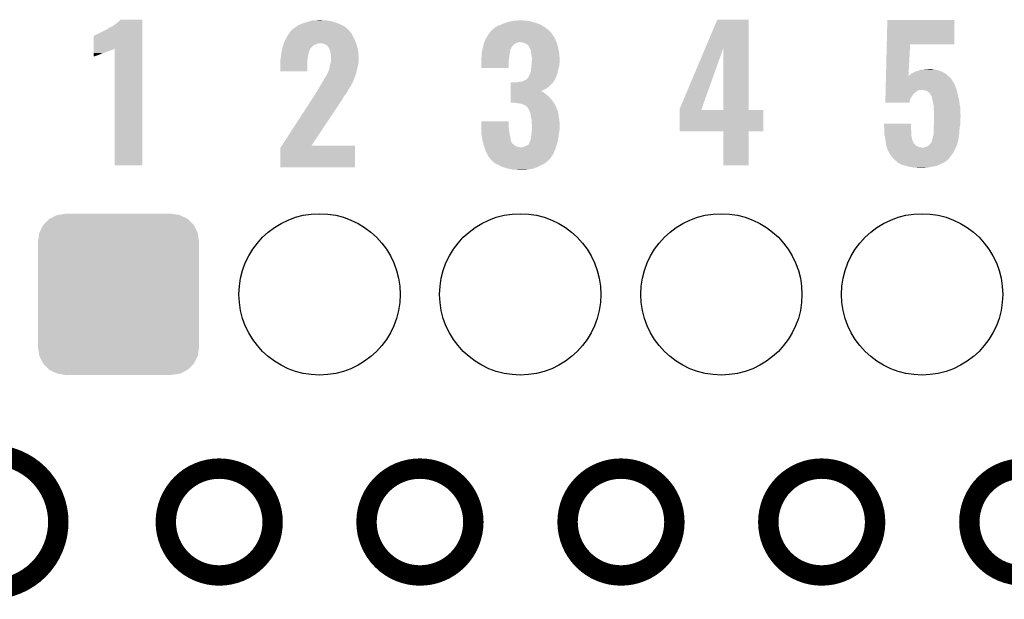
# Model space of a CAD drawing. Extents: x -1.3 to 24.2, y -3.9 to 39.2.
# Tile 19 of 27: x 5.4 to 12.8, y 24.3 to 28.6. Entities that reach past the tile are written whole.
import ezdxf

# ---------------------------------------------------------------- set-up
doc = ezdxf.new("R2010")
doc.units = 0
doc.layers.get('0').update_dxf_attribs({"linetype": 'CONTINUOUS'})
for name, color, linetype in [('PROXIMITY_23_CLICK_V100_GKO', 5, 'CONTINUOUS'), ('PROXIMITY_23_CLICK_V100_GTO', 14, 'CONTINUOUS'), ('PROXIMITY_23_CLICK_V100_GTS', 12, 'CONTINUOUS')]:
    doc.layers.add(name, color=color, linetype=linetype)

# ---------------------------------------------------------------- blocks, each defined once
blk = doc.blocks.new('ROUND_33')
blk.add_circle((0, 0), 0.602)
blk = doc.blocks.new('CUSTOM_38')
for points in [[(-0.512916, 0.564078), (-0.463036, 0.590212), (0.514762, 0.564078), (0.46108, 0.590212)], [(-0.463036, 0.590212), (-0.452138, 0.592028), (0.46108, 0.590212), (0.457348, 0.592028)], [(-0.452138, 0.592028), (-0.40005, 0.600706), (0.457348, 0.592028), (0.40005, 0.600706)], [(-0.40005, 0.600706), (-0.40005, 0.60198), (0.40005, 0.600706), (0.40005, 0.60198)], [(-0.58926, 0.463036), (-0.564078, 0.51476), (0.590212, 0.463036), (0.563112, 0.51476)], [(-0.564078, 0.51476), (-0.559382, 0.519598), (0.563112, 0.51476), (0.560576, 0.519598)], [(-0.559382, 0.519598), (-0.519598, 0.560576), (0.560576, 0.519598), (0.51837, 0.560576)], [(-0.519598, 0.560576), (-0.512916, 0.564078), (0.51837, 0.560576), (0.514762, 0.564078)], [(-0.600706, 0.40005), (-0.592028, 0.457348), (0.600706, 0.40005), (0.59116, 0.457348)], [(-0.592028, 0.457348), (-0.58926, 0.463036), (0.59116, 0.457348), (0.590212, 0.463036)], [(-0.60198, -0.40005), (-0.60198, 0.40005), (0.60198, -0.40005), (0.60198, 0.40005)], [(-0.591158, -0.457348), (-0.600706, -0.40005), (0.592028, -0.457348), (0.600706, -0.40005)], [(-0.590212, -0.463036), (-0.591158, -0.457348), (0.589258, -0.463036), (0.592028, -0.457348)], [(-0.563108, -0.514762), (-0.590212, -0.463036), (0.564078, -0.514762), (0.589258, -0.463036)], [(-0.560576, -0.519598), (-0.563108, -0.514762), (0.559382, -0.519598), (0.564078, -0.514762)], [(-0.518366, -0.560576), (-0.560576, -0.519598), (0.519598, -0.560576), (0.559382, -0.519598)], [(-0.51476, -0.564078), (-0.518366, -0.560576), (0.512914, -0.564078), (0.519598, -0.560576)], [(-0.461078, -0.590212), (-0.51476, -0.564078), (0.463036, -0.590212), (0.512914, -0.564078)], [(-0.457348, -0.592028), (-0.461078, -0.590212), (0.452136, -0.592028), (0.463036, -0.590212)], [(-0.40005, -0.600706), (-0.457348, -0.592028), (0.40005, -0.600706), (0.452136, -0.592028)], [(-0.40005, -0.60198), (-0.40005, -0.600706), (0.40005, -0.60198), (0.40005, -0.600706)]]:
    blk.add_solid(points)

msp = doc.modelspace()

# ---------------------------------------------------------------- linework, layer by layer
at = {"layer": 'PROXIMITY_23_CLICK_V100_GKO', "const_width": 0.1524}
msp.add_lwpolyline([(5.22986, 24.39924, 1), (5.22986, 25.4)], format="xyb", dxfattribs=at)
for points in [[(6.53288, 24.89962, 1), (7.33044, 24.89962, 1)], [(8.03148, 24.89962, 1), (8.82904, 24.89962, 1)], [(9.53262, 24.89962, 1), (10.33018, 24.89962, 1)], [(11.03122, 24.89962, 1), (11.82878, 24.89962, 1)], [(12.53236, 24.89962, 1), (13.32992, 24.89962, 1)]]:
    msp.add_lwpolyline(points, format="xyb", close=True, dxfattribs=at)
at = {"layer": 'PROXIMITY_23_CLICK_V100_GTO'}
for points in [[(6.126482, 28.59532), (6.13918, 28.60294), (6.357618, 28.59532), (6.357618, 28.60294)], [(6.13918, 28.60294), (6.16966, 28.6258), (6.357618, 28.60294), (6.357618, 28.6258)], [(6.16966, 28.6258), (6.184898, 28.638498), (6.357618, 28.6258), (6.357618, 28.638498)], [(6.184898, 28.638498), (6.195042, 28.648638), (6.357618, 28.638498), (6.35762, 28.648638)], [(6.195042, 28.648638), (6.195066, 28.64866), (6.35762, 28.648638), (6.195066, 28.64866)], [(7.49046, 28.58516), (7.5086, 28.597858), (7.88289, 28.58516), (7.86892, 28.597858)], [(7.5086, 28.597858), (7.515862, 28.60294), (7.86892, 28.597858), (7.858758, 28.60294)], [(7.515862, 28.60294), (7.541262, 28.61564), (7.858758, 28.60294), (7.83336, 28.61564)], [(7.541262, 28.61564), (7.546342, 28.61818), (7.83336, 28.61564), (7.826248, 28.61818)], [(7.546342, 28.61818), (7.576824, 28.62834), (7.826248, 28.61818), (7.7978, 28.62834)], [(7.576824, 28.62834), (7.58444, 28.630878), (7.7978, 28.62834), (7.789552, 28.630878)], [(7.58444, 28.630878), (7.611876, 28.6385), (7.789552, 28.630878), (7.764782, 28.6385)], [(7.611876, 28.6385), (7.630164, 28.64358), (7.764782, 28.6385), (7.731762, 28.64358)], [(7.630164, 28.64358), (7.6835, 28.64612), (7.706362, 28.64358), (7.696202, 28.64612)], [(8.994142, 28.592782), (9.017, 28.60548), (9.362438, 28.592782), (9.341804, 28.60548)], [(9.017, 28.60548), (9.036812, 28.6131), (9.341804, 28.60548), (9.329422, 28.6131)], [(9.036812, 28.6131), (9.05002, 28.61818), (9.329422, 28.6131), (9.315198, 28.61818)], [(9.05002, 28.61818), (9.071356, 28.6258), (9.315198, 28.61818), (9.29386, 28.6258)], [(9.071356, 28.6258), (9.085582, 28.63088), (9.29386, 28.6258), (9.276082, 28.63088)], [(9.085582, 28.63088), (9.10844, 28.63596), (9.276082, 28.63088), (9.258302, 28.63596)], [(9.10844, 28.63596), (9.1313, 28.64104), (9.258302, 28.63596), (9.22782, 28.64104)], [(9.1313, 28.64104), (9.179558, 28.64358), (9.22782, 28.64104), (9.20242, 28.64358)], [(10.561202, 28.437718), (10.650226, 28.648638), (10.883908, 28.437718), (10.8839, 28.648638)], [(10.650226, 28.648638), (10.650236, 28.64866), (10.8839, 28.648638), (10.650236, 28.64866)], [(11.915782, 28.46578), (11.92024, 28.646098), (12.420578, 28.46578), (12.4206, 28.646098)], [(11.92024, 28.646098), (11.920242, 28.64612), (12.4206, 28.646098), (11.920242, 28.64612)], [(5.994408, 28.432744), (5.994422, 28.52674), (6.357614, 28.432744), (6.357616, 28.52674)], [(5.994422, 28.52674), (5.996946, 28.526746), (6.357616, 28.52674), (6.357616, 28.526746)], [(5.996946, 28.526746), (6.002024, 28.531822), (6.357616, 28.526746), (6.357616, 28.531822)], [(6.002024, 28.531822), (6.01218, 28.5369), (6.357616, 28.531822), (6.357616, 28.5369)], [(6.01218, 28.5369), (6.02488, 28.54198), (6.357616, 28.5369), (6.357616, 28.54198)], [(6.02488, 28.54198), (6.08076, 28.56992), (6.357616, 28.54198), (6.357618, 28.56992)], [(6.08076, 28.56992), (6.10362, 28.582622), (6.357618, 28.56992), (6.357618, 28.582622)], [(6.10362, 28.582622), (6.10616, 28.58516), (6.357618, 28.582622), (6.357618, 28.58516)], [(6.10616, 28.58516), (6.11378, 28.59024), (6.357618, 28.58516), (6.357618, 28.59024)], [(6.11378, 28.59024), (6.126482, 28.59532), (6.357618, 28.59024), (6.357618, 28.59532)], [(7.437122, 28.52166), (7.450182, 28.541978), (7.93242, 28.52166), (7.92226, 28.541978)], [(7.450182, 28.541978), (7.459982, 28.557222), (7.92226, 28.541978), (7.911374, 28.557222)], [(7.459982, 28.557222), (7.462518, 28.55976), (7.911374, 28.557222), (7.90956, 28.55976)], [(7.462518, 28.55976), (7.46506, 28.562302), (7.90956, 28.55976), (7.907018, 28.562302)], [(7.46506, 28.562302), (7.47268, 28.57246), (7.907018, 28.562302), (7.89686, 28.57246)], [(7.47268, 28.57246), (7.472682, 28.572462), (7.89686, 28.57246), (7.896858, 28.572462)], [(7.472682, 28.572462), (7.49046, 28.58516), (7.896858, 28.572462), (7.88289, 28.58516)], [(8.926646, 28.51404), (8.93826, 28.53436), (9.4361, 28.51404), (9.422554, 28.53436)], [(8.93826, 28.53436), (8.940214, 28.5369), (9.422554, 28.53436), (9.42086, 28.5369)], [(8.940214, 28.5369), (8.953892, 28.55468), (9.42086, 28.5369), (9.40816, 28.55468)], [(8.953892, 28.55468), (8.96366, 28.567378), (9.40816, 28.55468), (9.39546, 28.567378)], [(8.96366, 28.567378), (8.963662, 28.56738), (9.39546, 28.567378), (9.395458, 28.56738)], [(8.963662, 28.56738), (8.966202, 28.569922), (9.395458, 28.56738), (9.392154, 28.569922)], [(8.966202, 28.569922), (8.9789, 28.58008), (9.392154, 28.569922), (9.37895, 28.58008)], [(8.9789, 28.58008), (8.994138, 28.59278), (9.37895, 28.58008), (9.36244, 28.59278)], [(8.994138, 28.59278), (8.994142, 28.592782), (9.36244, 28.59278), (9.362438, 28.592782)], [(7.404102, 28.44292), (7.407486, 28.453078), (7.62, 28.44292), (7.630158, 28.453078)], [(7.407486, 28.453078), (7.410872, 28.463238), (7.630158, 28.453078), (7.645396, 28.463238)], [(7.410872, 28.463238), (7.41172, 28.46578), (7.645396, 28.463238), (7.658098, 28.46578)], [(7.41172, 28.46578), (7.413412, 28.470858), (7.658098, 28.46578), (7.668258, 28.470858)], [(7.413412, 28.470858), (7.41426, 28.4734), (7.668258, 28.470858), (7.680958, 28.4734)], [(7.41426, 28.4734), (7.4168, 28.48102), (7.953104, 28.4734), (7.950382, 28.48102)], [(7.4168, 28.48102), (7.42061, 28.48864), (7.950382, 28.48102), (7.94766, 28.48864)], [(7.42061, 28.48864), (7.43458, 28.51658), (7.94766, 28.48864), (7.93496, 28.51658)], [(7.43458, 28.51658), (7.437122, 28.52166), (7.93496, 28.51658), (7.93242, 28.52166)], [(7.713978, 28.46832), (7.688578, 28.4734), (7.954918, 28.46832), (7.953104, 28.4734)], [(7.731756, 28.460702), (7.713978, 28.46832), (7.957638, 28.460702), (7.954918, 28.46832)], [(7.739382, 28.453078), (7.731756, 28.460702), (7.96036, 28.453078), (7.957638, 28.460702)], [(7.744454, 28.448006), (7.739382, 28.453078), (7.961554, 28.448006), (7.96036, 28.453078)], [(8.900884, 28.442916), (8.903062, 28.453078), (9.11352, 28.442916), (9.12114, 28.453078)], [(8.903062, 28.453078), (8.90524, 28.463238), (9.12114, 28.453078), (9.1313, 28.463238)], [(8.90524, 28.463238), (8.905242, 28.46324), (9.1313, 28.463238), (9.131302, 28.46324)], [(8.905242, 28.46324), (8.907962, 28.470858), (9.131302, 28.46324), (9.141458, 28.470858)], [(8.907962, 28.470858), (8.909776, 28.47594), (9.141458, 28.470858), (9.15416, 28.47594)], [(8.909776, 28.47594), (8.911588, 28.481018), (9.15416, 28.47594), (9.169398, 28.481018)], [(8.911588, 28.481018), (8.91159, 28.48102), (9.169398, 28.481018), (9.179558, 28.48102)], [(8.91159, 28.48102), (8.912496, 28.48356), (9.449648, 28.48102), (9.4488, 28.48356)], [(8.912496, 28.48356), (8.91794, 28.498802), (9.4488, 28.48356), (9.44245, 28.498802)], [(8.91794, 28.498802), (8.926646, 28.51404), (9.44245, 28.498802), (9.4361, 28.51404)], [(9.210038, 28.475942), (9.179558, 28.48102), (9.45134, 28.475942), (9.449648, 28.48102)], [(9.220198, 28.468322), (9.210038, 28.475942), (9.45388, 28.468322), (9.45134, 28.475942)], [(9.232894, 28.463242), (9.220198, 28.468322), (9.455574, 28.463242), (9.45388, 28.468322)], [(9.23798, 28.455624), (9.232894, 28.463242), (9.458112, 28.455624), (9.455574, 28.463242)], [(9.243054, 28.453082), (9.23798, 28.455624), (9.45896, 28.453082), (9.458112, 28.455624)], [(9.245598, 28.448004), (9.243054, 28.453082), (9.460652, 28.448004), (9.45896, 28.453082)], [(11.910004, 28.232102), (11.915782, 28.46576), (12.077866, 28.232102), (12.090398, 28.46576)], [(11.915782, 28.46576), (11.915782, 28.46578), (12.090398, 28.46576), (12.420578, 28.46578)], [(5.9944, 28.38704), (5.994402, 28.3972), (6.035038, 28.38704), (6.05536, 28.3972)], [(5.9944, 28.37942), (5.9944, 28.38704), (6.01218, 28.37942), (6.035038, 28.38704)], [(5.9944, 28.374362), (5.9944, 28.37942), (5.99953, 28.374362), (6.01218, 28.37942)], [(5.994402, 28.39974), (5.994404, 28.40736), (6.06298, 28.39974), (6.088382, 28.40736)], [(5.994402, 28.3972), (5.994402, 28.39974), (6.05536, 28.3972), (6.06298, 28.39974)], [(5.994404, 28.41498), (5.994406, 28.42006), (6.1087, 28.41498), (6.123938, 28.42006)], [(5.994404, 28.40736), (5.994404, 28.41498), (6.088382, 28.40736), (6.1087, 28.41498)], [(5.994406, 28.42768), (5.994408, 28.432744), (6.141718, 28.42768), (6.15185, 28.432744)], [(5.994406, 28.42514), (5.994406, 28.42768), (6.1341, 28.42514), (6.141718, 28.42768)], [(5.994406, 28.42006), (5.994406, 28.42514), (6.123938, 28.42006), (6.1341, 28.42514)], [(6.15188, 27.561562), (6.15185, 28.432744), (6.357598, 27.561562), (6.357614, 28.432744)], [(7.3914, 28.36672), (7.39343, 28.381958), (7.592694, 28.36672), (7.5946, 28.381958)], [(7.39343, 28.381958), (7.395802, 28.39974), (7.5946, 28.381958), (7.599678, 28.39974)], [(7.395802, 28.39974), (7.39648, 28.404818), (7.599678, 28.39974), (7.601708, 28.404818)], [(7.39648, 28.404818), (7.398002, 28.412436), (7.601708, 28.404818), (7.604758, 28.412436)], [(7.398002, 28.412436), (7.399528, 28.420056), (7.604758, 28.412436), (7.60476, 28.420056)], [(7.399528, 28.420056), (7.401052, 28.427674), (7.60476, 28.420056), (7.609836, 28.427674)], [(7.401052, 28.427674), (7.40156, 28.430214), (7.609836, 28.427674), (7.60984, 28.430214)], [(7.40156, 28.430214), (7.4041, 28.442918), (7.60984, 28.430214), (7.619998, 28.442918)], [(7.4041, 28.442918), (7.404102, 28.44292), (7.619998, 28.442918), (7.62, 28.44292)], [(7.74446, 28.445464), (7.744454, 28.448006), (7.962152, 28.445464), (7.961554, 28.448006)], [(7.752078, 28.435302), (7.74446, 28.445464), (7.964544, 28.435302), (7.962152, 28.445464)], [(7.75716, 28.422602), (7.752078, 28.435302), (7.967532, 28.422602), (7.964544, 28.435302)], [(7.760624, 28.4099), (7.75716, 28.422602), (7.97052, 28.4099), (7.967532, 28.422602)], [(7.76478, 28.39466), (7.760624, 28.4099), (7.971324, 28.39466), (7.97052, 28.4099)], [(7.76732, 28.384502), (7.76478, 28.39466), (7.971858, 28.384502), (7.971324, 28.39466)], [(7.76732, 28.361642), (7.76732, 28.384502), (7.97306, 28.361642), (7.971858, 28.384502)], [(8.89, 28.394662), (8.89117, 28.399738), (9.100094, 28.394662), (9.10082, 28.399738)], [(8.89, 28.38196), (8.89, 28.394662), (9.09828, 28.38196), (9.100094, 28.394662)], [(8.89, 28.369262), (8.89, 28.38196), (9.096692, 28.369262), (9.09828, 28.38196)], [(8.89117, 28.399738), (8.894688, 28.414978), (9.10082, 28.399738), (9.105898, 28.414978)], [(8.894688, 28.414978), (8.897618, 28.427676), (9.105898, 28.414978), (9.1059, 28.427676)], [(8.897618, 28.427676), (8.89762, 28.42768), (9.1059, 28.427676), (9.105902, 28.42768)], [(8.89762, 28.42768), (8.899252, 28.435298), (9.105902, 28.42768), (9.110978, 28.435298)], [(8.899252, 28.435298), (8.90034, 28.440376), (9.110978, 28.435298), (9.113518, 28.440376)], [(8.90034, 28.440376), (8.900884, 28.442916), (9.113518, 28.440376), (9.11352, 28.442916)], [(9.2456, 28.445464), (9.245598, 28.448004), (9.4615, 28.445464), (9.460652, 28.448004)], [(9.245604, 28.445458), (9.2456, 28.445464), (9.4615, 28.445458), (9.4615, 28.445464)], [(9.25322, 28.43022), (9.245604, 28.445458), (9.464358, 28.43022), (9.4615, 28.445458)], [(9.258298, 28.417522), (9.25322, 28.43022), (9.46674, 28.417522), (9.464358, 28.43022)], [(9.260114, 28.404822), (9.258298, 28.417522), (9.46912, 28.404822), (9.46674, 28.417522)], [(9.26338, 28.38196), (9.260114, 28.404822), (9.471408, 28.38196), (9.46912, 28.404822)], [(9.26592, 28.366722), (9.26338, 28.38196), (9.47293, 28.366722), (9.471408, 28.38196)], [(10.368282, 27.980644), (10.561202, 28.437718), (10.532654, 27.980644), (10.695902, 28.437718)], [(10.695918, 27.97556), (10.695902, 28.437718), (10.883922, 27.97556), (10.883908, 28.437718)], [(5.999476, 28.37434), (5.9944, 28.374362), (5.999476, 28.37434), (5.99953, 28.374362)], [(7.38886, 28.354022), (7.390382, 28.36164), (7.591212, 28.354022), (7.59206, 28.36164)], [(7.38886, 28.338778), (7.38886, 28.354022), (7.58952, 28.338778), (7.591212, 28.354022)], [(7.38886, 28.262602), (7.38886, 28.338778), (7.589498, 28.262602), (7.58952, 28.338778)], [(7.390382, 28.36164), (7.3914, 28.36672), (7.59206, 28.36164), (7.592694, 28.36672)], [(7.754982, 28.28798), (7.75716, 28.303222), (7.9629, 28.28798), (7.967254, 28.303222)], [(7.75716, 28.303222), (7.757884, 28.305758), (7.967254, 28.303222), (7.96798, 28.305758)], [(7.757884, 28.305758), (7.76224, 28.321), (7.96798, 28.305758), (7.970156, 28.321)], [(7.76224, 28.321), (7.762874, 28.32354), (7.970156, 28.321), (7.97052, 28.32354)], [(7.762874, 28.32354), (7.766684, 28.338778), (7.97052, 28.32354), (7.97306, 28.338778)], [(7.766684, 28.338778), (7.76732, 28.341322), (7.97306, 28.338778), (7.97306, 28.341322)], [(7.76732, 28.341322), (7.76732, 28.361642), (7.97306, 28.341322), (7.97306, 28.361642)], [(8.88746, 28.359102), (8.888094, 28.36164), (9.095486, 28.359102), (9.09574, 28.36164)], [(8.88746, 28.336242), (8.88746, 28.359102), (9.0932, 28.336242), (9.095486, 28.359102)], [(8.88746, 28.288002), (8.88746, 28.336242), (9.093178, 28.288002), (9.0932, 28.336242)], [(8.888094, 28.36164), (8.89, 28.369262), (9.09574, 28.36164), (9.096692, 28.369262)], [(9.261854, 28.298138), (9.26338, 28.31338), (9.46912, 28.298138), (9.471024, 28.31338)], [(9.26338, 28.31338), (9.265688, 28.33878), (9.471024, 28.31338), (9.4742, 28.33878)], [(9.265688, 28.33878), (9.26592, 28.341318), (9.4742, 28.33878), (9.4742, 28.341318)], [(9.26592, 28.354022), (9.26592, 28.366722), (9.4742, 28.354022), (9.47293, 28.366722)], [(9.26592, 28.341318), (9.26592, 28.354022), (9.4742, 28.341318), (9.4742, 28.354022)], [(7.589498, 28.26258), (7.38886, 28.262602), (7.589498, 28.26258), (7.589498, 28.262602)], [(7.728582, 28.227018), (7.731758, 28.2321), (7.94766, 28.227018), (7.948928, 28.2321)], [(7.731758, 28.2321), (7.7343, 28.237178), (7.948928, 28.2321), (7.950198, 28.237178)], [(7.7343, 28.237178), (7.736842, 28.242256), (7.950198, 28.237178), (7.952738, 28.242256)], [(7.736842, 28.242256), (7.738116, 28.244798), (7.952738, 28.242256), (7.95274, 28.244798)], [(7.738116, 28.244798), (7.741934, 28.25242), (7.95274, 28.244798), (7.954532, 28.25242)], [(7.741934, 28.25242), (7.74446, 28.252442), (7.954532, 28.25242), (7.954538, 28.252442)], [(7.74446, 28.252442), (7.744462, 28.260044), (7.954538, 28.252442), (7.956326, 28.260044)], [(7.744462, 28.260044), (7.74954, 28.270202), (7.956326, 28.260044), (7.958716, 28.270202)], [(7.74954, 28.270202), (7.75462, 28.285442), (7.958716, 28.270202), (7.962302, 28.285442)], [(7.75462, 28.285442), (7.754982, 28.28798), (7.962302, 28.285442), (7.9629, 28.28798)], [(9.093178, 28.28798), (8.88746, 28.288002), (9.093178, 28.28798), (9.093178, 28.288002)], [(9.243062, 28.224482), (9.2456, 28.234642), (9.448106, 28.224482), (9.4518, 28.234642)], [(9.2456, 28.234642), (9.253222, 28.24734), (9.4518, 28.234642), (9.456418, 28.24734)], [(9.253222, 28.24734), (9.2583, 28.265122), (9.456418, 28.24734), (9.459974, 28.265122)], [(9.2583, 28.265122), (9.259146, 28.272742), (9.459974, 28.265122), (9.4615, 28.272742)], [(9.259146, 28.272742), (9.26084, 28.28798), (9.4615, 28.272742), (9.466072, 28.28798)], [(9.26084, 28.28798), (9.261854, 28.298138), (9.466072, 28.28798), (9.46912, 28.298138)], [(11.90969, 28.2194), (11.90994, 28.229578), (12.38504, 28.2194), (12.373732, 28.229578)], [(11.90994, 28.229578), (11.910004, 28.232102), (12.077732, 28.229578), (12.08278, 28.232102)], [(12.077732, 28.229578), (12.077866, 28.232102), (12.373732, 28.229578), (12.370928, 28.232102)], [(12.08278, 28.232102), (12.09294, 28.239722), (12.370928, 28.232102), (12.36246, 28.239722)], [(12.09294, 28.239722), (12.095476, 28.242258), (12.36246, 28.239722), (12.359642, 28.242258)], [(12.095476, 28.242258), (12.100564, 28.24734), (12.359642, 28.242258), (12.351656, 28.24734)], [(12.100564, 28.24734), (12.113262, 28.25242), (12.351656, 28.24734), (12.343674, 28.25242)], [(12.113262, 28.25242), (12.125956, 28.260038), (12.343674, 28.25242), (12.331702, 28.260038)], [(12.125956, 28.260038), (12.12596, 28.26004), (12.331702, 28.260038), (12.331698, 28.26004)], [(12.12596, 28.26004), (12.141204, 28.26512), (12.331698, 28.26004), (12.317726, 28.26512)], [(12.141204, 28.26512), (12.143742, 28.265122), (12.317726, 28.26512), (12.31772, 28.265122)], [(12.143742, 28.265122), (12.158972, 28.270198), (12.31772, 28.265122), (12.30376, 28.270198)], [(12.158972, 28.270198), (12.15898, 28.2702), (12.30376, 28.270198), (12.303752, 28.2702)], [(12.15898, 28.2702), (12.171684, 28.27528), (12.303752, 28.2702), (12.278358, 28.27528)], [(12.186922, 28.27528), (12.202158, 28.27782), (12.278358, 28.27528), (12.260582, 28.27782)], [(12.202158, 28.27782), (12.240228, 28.280358), (12.260582, 28.27782), (12.252962, 28.280358)], [(12.240228, 28.280358), (12.240258, 28.28036), (12.252962, 28.280358), (12.240258, 28.28036)], [(7.6835, 28.15082), (7.69366, 28.1686), (7.912292, 28.15082), (7.921868, 28.1686)], [(7.69366, 28.1686), (7.700006, 28.178758), (7.921868, 28.1686), (7.92734, 28.178758)], [(7.700006, 28.178758), (7.706358, 28.18892), (7.92734, 28.178758), (7.931248, 28.18892)], [(7.706358, 28.18892), (7.71906, 28.21178), (7.931248, 28.18892), (7.94004, 28.21178)], [(7.71906, 28.21178), (7.728582, 28.227018), (7.94004, 28.21178), (7.94766, 28.227018)], [(9.108456, 28.14828), (9.10846, 28.17368), (9.39292, 28.14828), (9.418318, 28.17368)], [(9.10846, 28.17368), (9.108462, 28.1813), (9.418318, 28.17368), (9.424034, 28.1813)], [(9.154162, 28.1813), (9.16686, 28.18384), (9.424034, 28.1813), (9.42594, 28.18384)], [(9.16686, 28.18384), (9.197342, 28.188922), (9.42594, 28.18384), (9.429328, 28.188922)], [(9.197342, 28.188922), (9.202416, 28.19146), (9.429328, 28.188922), (9.43102, 28.19146)], [(9.202416, 28.19146), (9.207496, 28.194), (9.43102, 28.19146), (9.433558, 28.194)], [(9.207496, 28.194), (9.227822, 28.204164), (9.433558, 28.194), (9.43864, 28.204164)], [(9.227822, 28.204164), (9.23798, 28.21686), (9.43864, 28.204164), (9.444988, 28.21686)], [(9.23798, 28.21686), (9.240518, 28.2194), (9.444988, 28.21686), (9.44626, 28.2194)], [(9.240518, 28.2194), (9.240522, 28.219404), (9.44626, 28.2194), (9.44626, 28.219404)], [(9.240522, 28.219404), (9.243062, 28.224482), (9.44626, 28.219404), (9.448106, 28.224482)], [(11.908056, 28.153358), (11.908558, 28.17368), (12.42822, 28.153358), (12.41806, 28.17368)], [(11.908558, 28.17368), (11.908872, 28.186378), (12.41806, 28.17368), (12.410442, 28.186378)], [(11.908872, 28.186378), (11.908936, 28.18892), (12.410442, 28.186378), (12.407902, 28.18892)], [(11.908936, 28.18892), (11.909376, 28.206698), (12.407902, 28.18892), (12.397742, 28.206698)], [(11.909376, 28.206698), (11.90969, 28.2194), (12.397742, 28.206698), (12.38504, 28.2194)], [(7.638158, 28.077158), (7.651368, 28.09748), (7.863838, 28.077158), (7.87908, 28.09748)], [(7.651368, 28.09748), (7.65302, 28.10002), (7.87908, 28.09748), (7.880772, 28.10002)], [(7.65302, 28.10002), (7.660636, 28.112718), (7.880772, 28.10002), (7.889238, 28.112718)], [(7.660636, 28.112718), (7.66826, 28.125424), (7.889238, 28.112718), (7.895592, 28.125424)], [(7.66826, 28.125424), (7.668262, 28.127958), (7.895592, 28.125424), (7.89686, 28.127958)], [(7.668262, 28.127958), (7.668264, 28.127966), (7.89686, 28.127958), (7.896864, 28.127966)], [(7.668264, 28.127966), (7.67588, 28.13812), (7.896864, 28.127966), (7.904478, 28.13812)], [(7.67588, 28.13812), (7.675882, 28.138122), (7.904478, 28.13812), (7.904478, 28.138122)], [(7.675882, 28.138122), (7.678926, 28.143196), (7.904478, 28.138122), (7.907018, 28.143196)], [(7.678926, 28.143196), (7.680452, 28.14574), (7.907018, 28.143196), (7.909558, 28.14574)], [(7.680452, 28.14574), (7.6835, 28.15082), (7.909558, 28.14574), (7.912292, 28.15082)], [(9.108446, 28.07716), (9.108448, 28.09748), (9.39038, 28.07716), (9.36498, 28.09748)], [(9.108448, 28.09748), (9.10845, 28.1051), (9.36498, 28.09748), (9.35482, 28.1051)], [(9.10845, 28.110178), (9.108452, 28.11272), (9.347204, 28.110178), (9.339582, 28.11272)], [(9.10845, 28.1051), (9.10845, 28.110178), (9.35482, 28.1051), (9.347204, 28.110178)], [(9.108452, 28.11524), (9.108454, 28.13558), (9.33454, 28.11524), (9.375138, 28.13558)], [(9.108452, 28.11272), (9.108452, 28.11524), (9.339582, 28.11272), (9.33454, 28.11524)], [(9.108454, 28.13558), (9.108456, 28.14828), (9.375138, 28.13558), (9.39292, 28.14828)], [(11.905732, 28.059382), (11.90636, 28.084778), (12.09294, 28.059382), (12.108178, 28.084778)], [(11.90636, 28.084778), (11.9068, 28.102558), (12.108178, 28.084778), (12.123418, 28.102558)], [(11.9068, 28.102558), (11.907052, 28.11272), (12.123418, 28.102558), (12.13866, 28.11272)], [(11.907052, 28.11272), (11.907302, 28.122876), (12.13866, 28.11272), (12.151356, 28.122876)], [(11.907302, 28.12288), (11.907366, 28.12542), (12.164058, 28.12288), (12.174218, 28.12542)], [(11.907302, 28.122876), (11.907302, 28.12288), (12.151356, 28.122876), (12.164058, 28.12288)], [(11.907366, 28.12542), (11.908056, 28.153358), (12.437532, 28.12542), (12.42822, 28.153358)], [(12.194538, 28.12288), (12.176758, 28.12542), (12.438378, 28.12288), (12.437532, 28.12542)], [(12.21232, 28.117802), (12.194538, 28.12288), (12.439552, 28.117802), (12.438378, 28.12288)], [(12.225018, 28.110182), (12.21232, 28.117802), (12.44131, 28.110182), (12.439552, 28.117802)], [(12.235176, 28.10256), (12.225018, 28.110182), (12.44307, 28.10256), (12.44131, 28.110182)], [(12.24026, 28.092402), (12.235176, 28.10256), (12.445414, 28.092402), (12.44307, 28.10256)], [(12.241956, 28.08986), (12.24026, 28.092402), (12.446, 28.08986), (12.445414, 28.092402)], [(12.24534, 28.08478), (12.241956, 28.08986), (12.447196, 28.08478), (12.446, 28.08986)], [(12.250414, 28.079706), (12.24534, 28.08478), (12.44839, 28.079706), (12.447196, 28.08478)], [(7.398766, 27.70886), (7.60349, 28.02382), (7.620042, 27.70886), (7.83082, 28.02382)], [(7.60349, 28.02382), (7.62165, 28.05176), (7.83082, 28.02382), (7.8486, 28.05176)], [(7.62165, 28.05176), (7.638158, 28.077158), (7.8486, 28.05176), (7.863838, 28.077158)], [(9.10844, 28.03144), (9.108442, 28.04922), (9.42848, 28.03144), (9.41578, 28.04922)], [(9.10844, 28.028922), (9.10844, 28.03144), (9.430054, 28.028922), (9.42848, 28.03144)], [(9.141454, 28.0289), (9.10844, 28.028922), (9.430068, 28.0289), (9.430054, 28.028922)], [(9.108442, 28.04922), (9.108444, 28.06446), (9.41578, 28.04922), (9.40308, 28.06446)], [(9.108444, 28.06446), (9.108446, 28.07716), (9.40308, 28.06446), (9.39038, 28.07716)], [(9.143994, 28.026366), (9.141454, 28.0289), (9.431652, 28.026366), (9.430068, 28.0289)], [(9.146538, 28.02636), (9.143994, 28.026366), (9.431656, 28.02636), (9.431652, 28.026366)], [(9.1694, 28.02382), (9.146538, 28.02636), (9.433244, 28.02382), (9.431656, 28.02636)], [(9.189716, 28.02128), (9.1694, 28.02382), (9.43483, 28.02128), (9.433244, 28.02382)], [(9.207498, 28.01366), (9.189716, 28.02128), (9.439594, 28.01366), (9.43483, 28.02128)], [(9.211734, 28.01112), (9.207498, 28.01366), (9.44118, 28.01112), (9.439594, 28.01366)], [(9.220198, 28.006042), (9.211734, 28.01112), (9.443212, 28.006042), (9.44118, 28.01112)], [(11.90498, 28.028922), (11.905418, 28.046676), (12.085302, 28.028922), (12.08786, 28.046676)], [(12.0853, 28.0289), (11.90498, 28.028922), (12.0853, 28.0289), (12.085302, 28.028922)], [(11.905418, 28.046676), (11.905732, 28.059382), (12.08786, 28.046676), (12.09294, 28.059382)], [(12.25042, 28.077162), (12.250414, 28.079706), (12.448988, 28.077162), (12.44839, 28.079706)], [(12.2555, 28.05684), (12.25042, 28.077162), (12.45377, 28.05684), (12.448988, 28.077162)], [(12.257758, 28.04668), (12.2555, 28.05684), (12.45616, 28.04668), (12.45377, 28.05684)], [(12.26058, 28.03398), (12.257758, 28.04668), (12.458066, 28.03398), (12.45616, 28.04668)], [(12.26566, 28.008582), (12.26058, 28.03398), (12.461876, 28.008582), (12.458066, 28.03398)], [(9.230358, 27.998422), (9.220198, 28.006042), (9.44626, 27.998422), (9.443212, 28.006042)], [(9.235438, 27.990802), (9.230358, 27.998422), (9.449308, 27.990802), (9.44626, 27.998422)], [(9.237974, 27.985734), (9.235438, 27.990802), (9.451336, 27.985734), (9.449308, 27.990802)], [(9.240504, 27.98572), (9.237974, 27.985734), (9.45134, 27.98572), (9.451336, 27.985734)], [(9.24814, 27.96794), (9.240504, 27.98572), (9.458452, 27.96794), (9.45134, 27.98572)], [(9.250998, 27.960318), (9.24814, 27.96794), (9.4615, 27.960318), (9.458452, 27.96794)], [(9.255758, 27.947622), (9.250998, 27.960318), (9.463454, 27.947622), (9.4615, 27.960318)], [(9.259346, 27.9273), (9.255758, 27.947622), (9.46658, 27.9273), (9.463454, 27.947622)], [(10.36828, 27.975588), (10.368282, 27.980644), (10.53085, 27.975588), (10.532654, 27.980644)], [(10.36828, 27.97556), (10.36828, 27.975588), (10.695918, 27.97556), (10.53085, 27.975588)], [(10.36828, 27.975538), (10.36828, 27.97556), (10.99312, 27.975538), (10.883922, 27.97556)], [(10.36828, 27.815562), (10.36828, 27.975538), (10.993098, 27.815562), (10.99312, 27.975538)], [(12.26566, 27.995878), (12.26566, 28.008582), (12.46378, 27.995878), (12.461876, 28.008582)], [(12.26566, 27.983182), (12.26566, 27.995878), (12.464334, 27.983182), (12.46378, 27.995878)], [(12.2682, 27.96286), (12.26566, 27.983182), (12.465216, 27.96286), (12.464334, 27.983182)], [(12.2682, 27.93746), (12.2682, 27.96286), (12.46632, 27.93746), (12.465216, 27.96286)], [(12.2682, 27.91714), (12.2682, 27.93746), (12.46632, 27.91714), (12.46632, 27.93746)], [(8.88746, 27.8511), (8.88748, 27.889178), (9.0932, 27.8511), (9.0932, 27.889178)], [(8.88748, 27.889178), (8.887482, 27.8892), (9.0932, 27.889178), (8.887482, 27.8892)], [(9.26338, 27.904442), (9.259346, 27.9273), (9.47039, 27.904442), (9.46658, 27.9273)], [(9.26338, 27.896822), (9.26338, 27.904442), (9.47166, 27.896822), (9.47039, 27.904442)], [(9.26338, 27.884122), (9.26338, 27.896822), (9.472508, 27.884122), (9.47166, 27.896822)], [(9.26592, 27.868882), (9.26338, 27.884122), (9.473524, 27.868882), (9.472508, 27.884122)], [(9.26592, 27.858722), (9.26592, 27.868882), (9.4742, 27.858722), (9.473524, 27.868882)], [(11.894844, 27.873938), (11.894842, 27.873958), (12.09548, 27.873938), (11.894842, 27.873958)], [(11.896732, 27.84348), (11.894844, 27.873938), (12.09548, 27.84348), (12.09548, 27.873938)], [(12.26566, 27.84602), (12.267634, 27.863798), (12.461044, 27.84602), (12.46378, 27.863798)], [(12.267634, 27.863798), (12.2682, 27.868882), (12.46378, 27.863798), (12.46378, 27.868882)], [(12.2682, 27.894278), (12.2682, 27.91714), (12.46378, 27.894278), (12.46632, 27.91714)], [(12.2682, 27.868882), (12.2682, 27.894278), (12.46378, 27.868882), (12.46378, 27.894278)], [(8.887922, 27.84094), (8.88746, 27.8511), (9.0932, 27.84094), (9.0932, 27.8511)], [(8.888732, 27.82316), (8.887922, 27.84094), (9.09574, 27.82316), (9.0932, 27.84094)], [(8.889424, 27.80792), (8.888732, 27.82316), (9.09828, 27.80792), (9.09574, 27.82316)], [(8.89, 27.795222), (8.889424, 27.80792), (9.100662, 27.795222), (9.09828, 27.80792)], [(8.894412, 27.76728), (8.89, 27.795222), (9.1059, 27.76728), (9.100662, 27.795222)], [(9.26084, 27.77998), (9.26338, 27.8003), (9.465602, 27.77998), (9.468728, 27.8003)], [(9.26338, 27.8003), (9.263662, 27.80284), (9.468728, 27.8003), (9.46912, 27.80284)], [(9.263662, 27.80284), (9.265636, 27.82062), (9.46912, 27.80284), (9.47166, 27.82062)], [(9.265636, 27.82062), (9.26592, 27.823162), (9.47166, 27.82062), (9.472168, 27.823162)], [(9.26592, 27.833318), (9.26592, 27.858722), (9.4742, 27.833318), (9.4742, 27.858722)], [(9.26592, 27.823162), (9.26592, 27.833318), (9.472168, 27.823162), (9.4742, 27.833318)], [(10.695918, 27.81554), (10.36828, 27.815562), (10.993098, 27.81554), (10.993098, 27.815562)], [(10.69592, 27.815518), (10.695918, 27.81554), (10.8839, 27.815518), (10.993098, 27.81554)], [(10.69594, 27.561562), (10.69592, 27.815518), (10.883878, 27.561562), (10.8839, 27.815518)], [(11.89736, 27.83332), (11.896732, 27.84348), (12.09661, 27.83332), (12.09548, 27.84348)], [(11.89736, 27.82062), (11.89736, 27.83332), (12.09802, 27.82062), (12.09661, 27.83332)], [(11.89736, 27.800302), (11.89736, 27.82062), (12.099216, 27.800302), (12.09802, 27.82062)], [(11.900878, 27.777438), (11.89736, 27.800302), (12.10056, 27.777438), (12.099216, 27.800302)], [(12.25804, 27.76474), (12.265658, 27.79268), (12.452168, 27.76474), (12.45616, 27.79268)], [(12.265658, 27.79268), (12.26566, 27.792682), (12.45616, 27.79268), (12.45616, 27.792682)], [(12.26566, 27.830782), (12.26566, 27.84602), (12.4587, 27.830782), (12.461044, 27.84602)], [(12.26566, 27.792682), (12.26566, 27.830782), (12.45616, 27.792682), (12.4587, 27.830782)], [(8.89762, 27.74696), (8.894412, 27.76728), (9.108442, 27.74696), (9.1059, 27.76728)], [(8.897622, 27.746958), (8.89762, 27.74696), (9.108442, 27.746958), (9.108442, 27.74696)], [(8.902702, 27.72664), (8.897622, 27.746958), (9.118602, 27.72664), (9.108442, 27.746958)], [(8.903972, 27.72156), (8.902702, 27.72664), (9.12368, 27.72156), (9.118602, 27.72664)], [(8.905244, 27.716478), (8.903972, 27.72156), (9.131302, 27.716478), (9.12368, 27.72156)], [(8.907782, 27.70632), (8.905244, 27.716478), (9.141464, 27.70632), (9.131302, 27.716478)], [(9.232902, 27.711402), (9.243062, 27.719024), (9.450864, 27.711402), (9.453246, 27.719024)], [(9.243062, 27.719024), (9.247122, 27.729178), (9.453246, 27.719024), (9.45642, 27.729178)], [(9.247122, 27.729178), (9.24814, 27.731724), (9.45642, 27.729178), (9.456896, 27.731724)], [(9.24814, 27.731724), (9.248142, 27.734264), (9.456896, 27.731724), (9.457372, 27.734264)], [(9.248142, 27.734264), (9.25576, 27.749502), (9.457372, 27.734264), (9.46023, 27.749502)], [(9.25576, 27.749502), (9.2583, 27.7622), (9.46023, 27.749502), (9.46261, 27.7622)], [(9.2583, 27.7622), (9.259388, 27.76982), (9.46261, 27.7622), (9.46404, 27.76982)], [(9.259388, 27.76982), (9.26084, 27.77998), (9.46404, 27.76982), (9.465602, 27.77998)], [(11.90244, 27.76728), (11.900878, 27.777438), (12.10282, 27.76728), (12.10056, 27.777438)], [(11.904982, 27.754578), (11.90244, 27.76728), (12.105642, 27.754578), (12.10282, 27.76728)], [(11.90752, 27.741878), (11.904982, 27.754578), (12.111084, 27.741878), (12.105642, 27.754578)], [(11.908156, 27.736796), (11.90752, 27.741878), (12.11326, 27.736796), (12.111084, 27.741878)], [(11.908474, 27.734256), (11.908156, 27.736796), (12.113262, 27.734256), (12.11326, 27.736796)], [(11.909108, 27.72918), (11.908474, 27.734256), (12.115802, 27.72918), (12.113262, 27.734256)], [(11.91006, 27.72156), (11.909108, 27.72918), (12.123424, 27.72156), (12.115802, 27.72918)], [(11.912238, 27.70632), (11.91006, 27.72156), (12.138664, 27.70632), (12.123424, 27.72156)], [(12.22502, 27.706324), (12.23771, 27.719016), (12.437112, 27.706324), (12.443458, 27.719016)], [(12.23771, 27.719016), (12.24026, 27.721566), (12.443458, 27.719016), (12.443458, 27.721566)], [(12.24026, 27.721566), (12.240264, 27.724098), (12.443458, 27.721566), (12.44346, 27.724098)], [(12.240264, 27.724098), (12.240266, 27.724106), (12.44346, 27.724098), (12.44346, 27.724106)], [(12.240266, 27.724106), (12.247882, 27.731724), (12.44346, 27.724106), (12.445218, 27.731724)], [(12.247882, 27.731724), (12.252962, 27.741882), (12.445218, 27.731724), (12.447562, 27.741882)], [(12.252962, 27.741882), (12.256346, 27.757122), (12.447562, 27.741882), (12.45108, 27.757122)], [(12.256346, 27.757122), (12.25804, 27.76474), (12.45108, 27.757122), (12.452168, 27.76474)], [(7.38886, 27.546322), (7.388864, 27.693624), (7.945098, 27.546322), (7.945116, 27.693624)], [(7.388864, 27.693624), (7.398752, 27.708838), (7.945116, 27.693624), (7.94512, 27.708838)], [(7.398752, 27.708838), (7.398766, 27.70886), (7.94512, 27.708838), (7.620042, 27.70886)], [(8.907784, 27.706318), (8.907782, 27.70632), (9.141466, 27.706318), (9.141464, 27.70632)], [(8.90869, 27.70378), (8.907784, 27.706318), (9.151618, 27.70378), (9.141466, 27.706318)], [(8.910504, 27.6987), (8.90869, 27.70378), (9.16686, 27.6987), (9.151618, 27.70378)], [(8.911412, 27.69616), (8.910504, 27.6987), (9.182102, 27.69616), (9.16686, 27.6987)], [(8.914132, 27.68854), (8.911412, 27.69616), (9.44372, 27.68854), (9.4461, 27.69616)], [(8.92048, 27.670762), (8.914132, 27.68854), (9.43594, 27.670762), (9.44372, 27.68854)], [(8.931912, 27.6479), (8.92048, 27.670762), (9.425938, 27.6479), (9.43594, 27.670762)], [(8.943338, 27.625044), (8.931912, 27.6479), (9.411244, 27.625044), (9.425938, 27.6479)], [(9.182102, 27.69616), (9.192262, 27.696162), (9.4461, 27.69616), (9.4461, 27.696162)], [(9.192262, 27.696162), (9.19988, 27.698698), (9.4461, 27.696162), (9.446894, 27.698698)], [(9.19988, 27.698698), (9.210042, 27.70124), (9.446894, 27.698698), (9.447688, 27.70124)], [(9.210042, 27.70124), (9.2202, 27.70632), (9.447688, 27.70124), (9.449276, 27.70632)], [(9.2202, 27.70632), (9.232902, 27.711402), (9.449276, 27.70632), (9.450864, 27.711402)], [(11.9126, 27.703784), (11.912238, 27.70632), (12.145004, 27.703784), (12.138664, 27.70632)], [(11.917676, 27.696166), (11.9126, 27.703784), (12.16405, 27.696166), (12.145004, 27.703784)], [(11.917678, 27.69616), (11.917676, 27.696166), (12.164064, 27.69616), (12.16405, 27.696166)], [(11.91768, 27.69362), (11.917678, 27.69616), (12.181842, 27.69362), (12.164064, 27.69616)], [(11.91768, 27.691084), (11.91768, 27.69362), (12.429672, 27.691084), (12.43076, 27.69362)], [(11.923778, 27.675838), (11.91768, 27.691084), (12.42314, 27.675838), (12.429672, 27.691084)], [(11.92784, 27.66568), (11.923778, 27.675838), (12.417496, 27.66568), (12.42314, 27.675838)], [(11.934898, 27.652978), (11.92784, 27.66568), (12.41044, 27.652978), (12.417496, 27.66568)], [(11.940538, 27.642822), (11.934898, 27.652978), (12.402822, 27.642822), (12.41044, 27.652978)], [(11.94925, 27.63266), (11.940538, 27.642822), (12.3952, 27.63266), (12.402822, 27.642822)], [(12.181842, 27.69362), (12.189462, 27.693622), (12.43076, 27.69362), (12.43076, 27.693622)], [(12.189462, 27.693622), (12.2047, 27.6987), (12.43076, 27.693622), (12.4333, 27.6987)], [(12.2047, 27.6987), (12.22502, 27.706324), (12.4333, 27.6987), (12.437112, 27.706324)], [(8.953494, 27.614886), (8.943338, 27.625044), (9.404714, 27.614886), (9.411244, 27.625044)], [(8.953498, 27.612338), (8.953494, 27.614886), (9.403078, 27.612338), (9.404714, 27.614886)], [(8.9535, 27.609806), (8.953498, 27.612338), (9.400546, 27.609806), (9.403078, 27.612338)], [(8.96459, 27.59964), (8.9535, 27.609806), (9.39038, 27.59964), (9.400546, 27.609806)], [(8.981212, 27.5844), (8.96459, 27.59964), (9.3726, 27.5844), (9.39038, 27.59964)], [(8.98398, 27.581862), (8.981212, 27.5844), (9.368792, 27.581862), (9.3726, 27.5844)], [(9.006206, 27.56916), (8.98398, 27.581862), (9.349738, 27.56916), (9.368792, 27.581862)], [(9.019538, 27.56154), (9.006206, 27.56916), (9.334498, 27.56154), (9.349738, 27.56916)], [(11.95578, 27.62504), (11.94925, 27.63266), (12.389272, 27.62504), (12.3952, 27.63266)], [(11.96848, 27.6098), (11.95578, 27.62504), (12.37742, 27.6098), (12.389272, 27.62504)], [(11.98118, 27.597102), (11.96848, 27.6098), (12.363134, 27.597102), (12.37742, 27.6098)], [(11.991338, 27.58948), (11.98118, 27.597102), (12.35456, 27.58948), (12.363134, 27.597102)], [(11.991342, 27.589478), (11.991338, 27.58948), (12.354558, 27.589478), (12.35456, 27.58948)], [(11.998962, 27.58186), (11.991342, 27.589478), (12.341862, 27.58186), (12.354558, 27.589478)], [(12.0015, 27.579322), (11.998962, 27.58186), (12.335516, 27.579322), (12.341862, 27.58186)], [(12.006584, 27.57678), (12.0015, 27.579322), (12.32916, 27.57678), (12.335516, 27.579322)], [(12.0269, 27.56662), (12.006584, 27.57678), (12.30884, 27.56662), (12.32916, 27.57678)], [(6.357598, 27.56154), (6.15188, 27.561562), (6.357598, 27.56154), (6.357598, 27.561562)], [(7.945098, 27.5463), (7.38886, 27.546322), (7.945098, 27.5463), (7.945098, 27.546322)], [(9.037318, 27.55392), (9.019538, 27.56154), (9.31926, 27.55392), (9.334498, 27.56154)], [(9.055098, 27.5463), (9.037318, 27.55392), (9.300208, 27.5463), (9.31926, 27.55392)], [(9.083676, 27.53868), (9.055098, 27.5463), (9.281158, 27.53868), (9.300208, 27.5463)], [(9.0932, 27.53614), (9.083676, 27.53868), (9.269092, 27.53614), (9.281158, 27.53868)], [(9.128758, 27.52852), (9.0932, 27.53614), (9.232898, 27.52852), (9.269092, 27.53614)], [(9.166858, 27.52598), (9.156698, 27.52852), (9.1821, 27.52598), (9.232898, 27.52852)], [(10.883878, 27.56154), (10.69594, 27.561562), (10.883878, 27.56154), (10.883878, 27.561562)], [(12.064154, 27.55646), (12.0269, 27.56662), (12.283438, 27.55646), (12.30884, 27.56662)], [(12.08278, 27.55138), (12.064154, 27.55646), (12.25296, 27.55138), (12.283438, 27.55646)], [(12.11072, 27.5463), (12.08278, 27.55138), (12.22756, 27.5463), (12.25296, 27.55138)], [(12.13612, 27.54376), (12.11072, 27.5463), (12.21486, 27.54376), (12.22756, 27.5463)], [(12.1539, 27.54122), (12.13612, 27.54376), (12.174222, 27.54122), (12.21486, 27.54376)]]:
    msp.add_solid(points, dxfattribs=at)

# ---------------------------------------------------------------- block references
at = {"layer": 'PROXIMITY_23_CLICK_V100_GTS'}
for name, p in [('CUSTOM_38', (6.17982, 26.59888)), ('ROUND_33', (7.68096, 26.59888)), ('ROUND_33', (9.17956, 26.59888)), ('ROUND_33', (10.6807, 26.59888)), ('ROUND_33', (12.1793, 26.59888))]:
    msp.add_blockref(name, p, dxfattribs=at)

doc.saveas('drawing.dxf')
